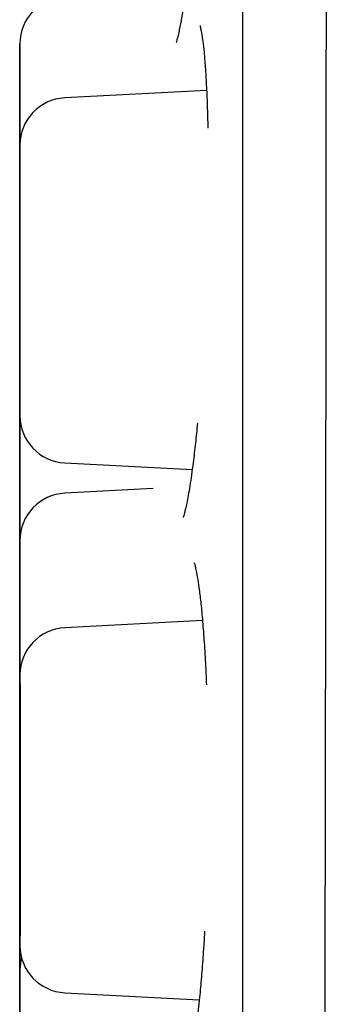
# Model space of a CAD drawing. Header units: millimetres. Extents: x 8 to 1191, y 12 to 1197.
# Tile 39 of 61: x 371.9 to 373.85, y 1131.85 to 1138.1. Entities that reach past the tile are written whole.
import ezdxf

# ---------------------------------------------------------------- set-up
doc = ezdxf.new("R2010")
doc.units = ezdxf.units.MM

msp = doc.modelspace()

# ---------------------------------------------------------------- linework, layer by layer
at = {"color": 7, "linetype": 'Continuous', "lineweight": 30}
for p, q in [((371.896, 1137.8336), (371.8959, 1137.8257)), ((373.083, 1137.6484), (372.1817, 1137.6011)), ((371.897, 1137.1781), (371.8965, 1137.1596)), ((371.896, 1137.1098), (371.8956, 1137.0936)), ((371.897, 1136.2267), (371.8974, 1136.2105)), ((371.8959, 1136.1077), (371.8965, 1136.0893)), ((371.8956, 1135.3757), (371.8967, 1135.3489)), ((372.1817, 1135.284), (372.9917, 1135.2415)), ((372.7444, 1135.1209), (372.1814, 1135.0914)), ((371.8962, 1134.6594), (371.8958, 1134.6435)), ((373.0569, 1134.2835), (372.1817, 1134.2376)), ((371.8967, 1133.892), (371.8972, 1133.8761)), ((371.8962, 1133.8288), (371.8972, 1133.8046)), ((371.8959, 1133.7303), (371.8955, 1133.7153)), ((371.8955, 1133.3347), (371.8955, 1133.3785)), ((371.8971, 1133.0738), (371.8975, 1133.0588)), ((371.8958, 1132.9255), (371.8975, 1132.8939)), ((371.8955, 1131.9973), (371.8957, 1131.9855)), ((372.1817, 1131.9205), (373.0363, 1131.8757))]:
    msp.add_line(p, q, dxfattribs=at)
at = {"color": 7, "linetype": 'Continuous', "lineweight": 30, "flags": 128}
for points in [[(371.8969, 1137.0797), (371.8969, 1137.1418), (371.8969, 1137.2032), (371.8969, 1137.2635), (371.8969, 1137.3219), (371.8969, 1137.3779), (371.8969, 1137.4309), (371.8969, 1137.4804), (371.8969, 1137.5258), (371.8969, 1137.5667), (371.897, 1137.6027), (371.897, 1137.6333), (371.897, 1137.6584), (371.897, 1137.6775), (371.897, 1137.6906), (371.897, 1137.6975), (371.897, 1137.6981), (371.897, 1137.6924), (371.897, 1137.6805), (371.897, 1137.6625), (371.897, 1137.6385), (371.897, 1137.6089), (371.897, 1137.5739), (371.897, 1137.5339), (371.897, 1137.4894), (371.897, 1137.4406), (371.897, 1137.3883), (371.897, 1137.3328), (371.897, 1137.2748), (371.897, 1137.2148), (371.897, 1137.1535), (371.897, 1137.0916), (371.897, 1137.0295), (371.897, 1136.9681), (371.897, 1136.9078), (371.897, 1136.8494), (371.897, 1136.7934), (371.897, 1136.7404), (371.897, 1136.6909), (371.897, 1136.6455), (371.897, 1136.6046), (371.897, 1136.5686), (371.897, 1136.538), (371.897, 1136.5129), (371.897, 1136.4938), (371.897, 1136.4807), (371.897, 1136.4738), (371.897, 1136.4732), (371.897, 1136.4789), (371.897, 1136.4908), (371.897, 1136.5088), (371.897, 1136.5328), (371.897, 1136.5624), (371.8969, 1136.5974), (371.8969, 1136.6373), (371.8969, 1136.6819), (371.8969, 1136.7307), (371.8969, 1136.783), (371.8969, 1136.8385), (371.8969, 1136.8965), (371.8969, 1136.9565), (371.8969, 1137.0178), (371.8969, 1137.0797)], [(371.8959, 1136.9608), (371.8959, 1137.0229), (371.8959, 1137.0843), (371.8959, 1137.1446), (371.8959, 1137.203), (371.8959, 1137.259), (371.8959, 1137.312), (371.8959, 1137.3615), (371.8959, 1137.4069), (371.8959, 1137.4478), (371.8959, 1137.4837), (371.8959, 1137.5144), (371.8959, 1137.5394), (371.8959, 1137.5586), (371.8959, 1137.5717), (371.8959, 1137.5785), (371.8959, 1137.5791), (371.896, 1137.5735), (371.896, 1137.5615), (371.896, 1137.5435), (371.896, 1137.5196), (371.896, 1137.49), (371.896, 1137.455), (371.896, 1137.415), (371.896, 1137.3704), (371.896, 1137.3217), (371.896, 1137.2693), (371.896, 1137.2138), (371.896, 1137.1558), (371.896, 1137.0959), (371.896, 1137.0346), (371.896, 1136.9726), (371.896, 1136.9106), (371.896, 1136.8491), (371.896, 1136.7889), (371.896, 1136.7304), (371.896, 1136.6744), (371.896, 1136.6214), (371.896, 1136.572), (371.896, 1136.5265), (371.896, 1136.4857), (371.896, 1136.4497), (371.896, 1136.419), (371.896, 1136.394), (371.896, 1136.3748), (371.896, 1136.3618), (371.8959, 1136.3549), (371.8959, 1136.3543), (371.8959, 1136.36), (371.8959, 1136.3719), (371.8959, 1136.3899), (371.8959, 1136.4138), (371.8959, 1136.4434), (371.8959, 1136.4784), (371.8959, 1136.5184), (371.8959, 1136.563), (371.8959, 1136.6117), (371.8959, 1136.6641), (371.8959, 1136.7196), (371.8959, 1136.7776), (371.8959, 1136.8376), (371.8959, 1136.8988), (371.8959, 1136.9608)], [(371.8965, 1137.1592), (371.8965, 1137.1596), (371.8965, 1137.1551), (371.8964, 1137.143), (371.8964, 1137.1234), (371.8964, 1137.0962), (371.8964, 1137.0591), (371.8964, 1137.0143), (371.8964, 1136.962), (371.8964, 1136.9022), (371.8964, 1136.8364), (371.8964, 1136.7656), (371.8964, 1136.7157), (371.8964, 1136.6635), (371.8964, 1136.6091), (371.8964, 1136.5062), (371.8964, 1136.4006), (371.8964, 1136.2924), (371.8964, 1136.2114), (371.8964, 1136.1318), (371.8964, 1136.0536), (371.8964, 1135.9768), (371.8964, 1135.8971), (371.8964, 1135.8223), (371.8964, 1135.7524), (371.8964, 1135.6874), (371.8964, 1135.629), (371.8964, 1135.5782), (371.8964, 1135.5484), (371.8964, 1135.522), (371.8964, 1135.499), (371.8964, 1135.4665), (371.8965, 1135.4474), (371.8965, 1135.4417), (371.8965, 1135.4462), (371.8965, 1135.4583), (371.8965, 1135.4779), (371.8965, 1135.5051), (371.8965, 1135.5051)], [(371.8973, 1136.4367), (371.8973, 1136.4987), (371.8973, 1136.5602), (371.8973, 1136.6204), (371.8973, 1136.6788), (371.8973, 1136.7349), (371.8973, 1136.7879), (371.8973, 1136.8373), (371.8973, 1136.8827), (371.8973, 1136.9236), (371.8973, 1136.9596), (371.8973, 1136.9902), (371.8974, 1137.0153), (371.8974, 1137.0344), (371.8974, 1137.0475), (371.8974, 1137.0544), (371.8974, 1137.055), (371.8974, 1137.0493), (371.8974, 1137.0374), (371.8974, 1137.0194), (371.8974, 1136.9954), (371.8974, 1136.9658), (371.8974, 1136.9309), (371.8974, 1136.8909), (371.8974, 1136.8463), (371.8974, 1136.7975), (371.8974, 1136.7452), (371.8974, 1136.6897), (371.8974, 1136.6317), (371.8974, 1136.5717), (371.8974, 1136.5104), (371.8974, 1136.4485), (371.8974, 1136.3864), (371.8974, 1136.325), (371.8974, 1136.2647), (371.8974, 1136.2063), (371.8974, 1136.1503), (371.8974, 1136.0973), (371.8974, 1136.0478), (371.8974, 1136.0024), (371.8974, 1135.9615), (371.8974, 1135.9255), (371.8974, 1135.8949), (371.8974, 1135.8699), (371.8974, 1135.8507), (371.8974, 1135.8376), (371.8974, 1135.8307), (371.8974, 1135.8301), (371.8974, 1135.8358), (371.8974, 1135.8477), (371.8974, 1135.8658), (371.8973, 1135.8897), (371.8973, 1135.9193), (371.8973, 1135.9543), (371.8973, 1135.9943), (371.8973, 1136.0389), (371.8973, 1136.0876), (371.8973, 1136.14), (371.8973, 1136.1954), (371.8973, 1136.2534), (371.8973, 1136.3134), (371.8973, 1136.3747), (371.8973, 1136.4367)], [(371.8964, 1136.2947), (371.8964, 1136.3568), (371.8964, 1136.4182), (371.8964, 1136.4785), (371.8964, 1136.5369), (371.8964, 1136.5929), (371.8964, 1136.6459), (371.8964, 1136.6954), (371.8964, 1136.7408), (371.8964, 1136.7817), (371.8964, 1136.8177), (371.8964, 1136.8483), (371.8964, 1136.8734), (371.8964, 1136.8925), (371.8965, 1136.9056), (371.8965, 1136.9125), (371.8965, 1136.9131), (371.8965, 1136.9074), (371.8965, 1136.8955), (371.8965, 1136.8775), (371.8965, 1136.8535), (371.8965, 1136.8239), (371.8965, 1136.7889), (371.8965, 1136.7489), (371.8965, 1136.7044), (371.8965, 1136.6556), (371.8965, 1136.6033), (371.8965, 1136.5478), (371.8965, 1136.4898), (371.8965, 1136.4298), (371.8965, 1136.3685), (371.8965, 1136.3065), (371.8965, 1136.2445), (371.8965, 1136.183), (371.8965, 1136.1228), (371.8965, 1136.0644), (371.8965, 1136.0084), (371.8965, 1135.9554), (371.8965, 1135.9059), (371.8965, 1135.8605), (371.8965, 1135.8196), (371.8965, 1135.7836), (371.8965, 1135.753), (371.8965, 1135.7279), (371.8965, 1135.7088), (371.8965, 1135.6957), (371.8965, 1135.6888), (371.8965, 1135.6882), (371.8965, 1135.6939), (371.8964, 1135.7058), (371.8964, 1135.7238), (371.8964, 1135.7478), (371.8964, 1135.7774), (371.8964, 1135.8124), (371.8964, 1135.8523), (371.8964, 1135.8969), (371.8964, 1135.9457), (371.8964, 1135.998), (371.8964, 1136.0535), (371.8964, 1136.1115), (371.8964, 1136.1715), (371.8964, 1136.2328), (371.8964, 1136.2947)], [(371.8955, 1136.2287), (371.8955, 1136.2908), (371.8955, 1136.3522), (371.8955, 1136.4125), (371.8955, 1136.4709), (371.8955, 1136.5269), (371.8955, 1136.5799), (371.8955, 1136.6294), (371.8955, 1136.6748), (371.8955, 1136.7157), (371.8955, 1136.7517), (371.8955, 1136.7823), (371.8955, 1136.8073), (371.8955, 1136.8265), (371.8955, 1136.8396), (371.8956, 1136.8465), (371.8956, 1136.8471), (371.8956, 1136.8414), (371.8956, 1136.8295), (371.8956, 1136.8114), (371.8956, 1136.7875), (371.8956, 1136.7579), (371.8956, 1136.7229), (371.8956, 1136.6829), (371.8956, 1136.6383), (371.8956, 1136.5896), (371.8956, 1136.5372), (371.8956, 1136.4818), (371.8956, 1136.4238), (371.8956, 1136.3638), (371.8956, 1136.3025), (371.8956, 1136.2405), (371.8956, 1136.1785), (371.8956, 1136.117), (371.8956, 1136.0568), (371.8956, 1135.9984), (371.8956, 1135.9423), (371.8956, 1135.8893), (371.8956, 1135.8399), (371.8956, 1135.7945), (371.8956, 1135.7536), (371.8956, 1135.7176), (371.8956, 1135.687), (371.8956, 1135.6619), (371.8956, 1135.6428), (371.8956, 1135.6297), (371.8956, 1135.6228), (371.8956, 1135.6222), (371.8955, 1135.6279), (371.8955, 1135.6398), (371.8955, 1135.6578), (371.8955, 1135.6818), (371.8955, 1135.7114), (371.8955, 1135.7463), (371.8955, 1135.7863), (371.8955, 1135.8309), (371.8955, 1135.8797), (371.8955, 1135.932), (371.8955, 1135.9875), (371.8955, 1136.0455), (371.8955, 1136.1055), (371.8955, 1136.1668), (371.8955, 1136.2287)], [(371.8967, 1134.7451), (371.8967, 1134.8071), (371.8967, 1134.8686), (371.8967, 1134.9288), (371.8967, 1134.9873), (371.8967, 1135.0433), (371.8967, 1135.0963), (371.8967, 1135.1457), (371.8967, 1135.1912), (371.8967, 1135.2321), (371.8967, 1135.268), (371.8967, 1135.2987), (371.8967, 1135.3237), (371.8967, 1135.3429), (371.8967, 1135.3559), (371.8967, 1135.3628), (371.8967, 1135.3634), (371.8967, 1135.3577), (371.8967, 1135.3458), (371.8968, 1135.3278), (371.8968, 1135.3039), (371.8968, 1135.2743), (371.8968, 1135.2393), (371.8968, 1135.1993), (371.8968, 1135.1547), (371.8968, 1135.106), (371.8968, 1135.0536), (371.8968, 1134.9981), (371.8968, 1134.9401), (371.8968, 1134.8802), (371.8968, 1134.8189), (371.8968, 1134.7569), (371.8968, 1134.6949), (371.8968, 1134.6334), (371.8968, 1134.5731), (371.8968, 1134.5147), (371.8968, 1134.4587), (371.8968, 1134.4057), (371.8968, 1134.3562), (371.8968, 1134.3108), (371.8968, 1134.2699), (371.8968, 1134.234), (371.8968, 1134.2033), (371.8968, 1134.1783), (371.8967, 1134.1591), (371.8967, 1134.146), (371.8967, 1134.1392), (371.8967, 1134.1386), (371.8967, 1134.1443), (371.8967, 1134.1562), (371.8967, 1134.1742), (371.8967, 1134.1981), (371.8967, 1134.2277), (371.8967, 1134.2627), (371.8967, 1134.3027), (371.8967, 1134.3473), (371.8967, 1134.396), (371.8967, 1134.4484), (371.8967, 1134.5039), (371.8967, 1134.5619), (371.8967, 1134.6218), (371.8967, 1134.6831), (371.8967, 1134.7451)], [(371.8961, 1134.6819), (371.8961, 1134.7439), (371.8961, 1134.8054), (371.8961, 1134.8656), (371.8961, 1134.924), (371.8961, 1134.9801), (371.8961, 1135.0331), (371.8961, 1135.0825), (371.8961, 1135.1279), (371.8962, 1135.1688), (371.8962, 1135.2048), (371.8962, 1135.2354), (371.8962, 1135.2605), (371.8962, 1135.2796), (371.8962, 1135.2927), (371.8962, 1135.2996), (371.8962, 1135.3002), (371.8962, 1135.2945), (371.8962, 1135.2826), (371.8962, 1135.2646), (371.8962, 1135.2406), (371.8962, 1135.211), (371.8962, 1135.1761), (371.8962, 1135.1361), (371.8962, 1135.0915), (371.8962, 1135.0427), (371.8962, 1134.9904), (371.8962, 1134.9349), (371.8962, 1134.8769), (371.8962, 1134.8169), (371.8962, 1134.7556), (371.8962, 1134.6937), (371.8962, 1134.6316), (371.8962, 1134.5702), (371.8962, 1134.5099), (371.8962, 1134.4515), (371.8962, 1134.3955), (371.8962, 1134.3425), (371.8962, 1134.293), (371.8962, 1134.2476), (371.8962, 1134.2067), (371.8962, 1134.1707), (371.8962, 1134.1401), (371.8962, 1134.1151), (371.8962, 1134.0959), (371.8962, 1134.0828), (371.8962, 1134.0759), (371.8962, 1134.0753), (371.8962, 1134.081), (371.8962, 1134.0929), (371.8962, 1134.111), (371.8962, 1134.1349), (371.8962, 1134.1645), (371.8962, 1134.1995), (371.8961, 1134.2395), (371.8961, 1134.284), (371.8961, 1134.3328), (371.8961, 1134.3852), (371.8961, 1134.4406), (371.8961, 1134.4986), (371.8961, 1134.5586), (371.8961, 1134.6199), (371.8961, 1134.6819)], [(371.8971, 1133.9269), (371.8971, 1133.989), (371.8971, 1134.0504), (371.8971, 1134.1107), (371.8971, 1134.1691), (371.8971, 1134.2251), (371.8971, 1134.2781), (371.8971, 1134.3276), (371.8971, 1134.373), (371.8971, 1134.4139), (371.8971, 1134.4499), (371.8971, 1134.4805), (371.8971, 1134.5055), (371.8971, 1134.5247), (371.8971, 1134.5378), (371.8971, 1134.5447), (371.8971, 1134.5453), (371.8971, 1134.5396), (371.8971, 1134.5277), (371.8971, 1134.5096), (371.8971, 1134.4857), (371.8971, 1134.4561), (371.8971, 1134.4211), (371.8971, 1134.3811), (371.8971, 1134.3365), (371.8971, 1134.2878), (371.8972, 1134.2354), (371.8972, 1134.18), (371.8972, 1134.1219), (371.8972, 1134.062), (371.8972, 1134.0007), (371.8972, 1133.9387), (371.8972, 1133.8767), (371.8972, 1133.8152), (371.8972, 1133.755), (371.8972, 1133.6965), (371.8972, 1133.6405), (371.8971, 1133.5875), (371.8971, 1133.5381), (371.8971, 1133.4927), (371.8971, 1133.4518), (371.8971, 1133.4158), (371.8971, 1133.3852), (371.8971, 1133.3601), (371.8971, 1133.341), (371.8971, 1133.3279), (371.8971, 1133.321), (371.8971, 1133.3204), (371.8971, 1133.3261), (371.8971, 1133.338), (371.8971, 1133.356), (371.8971, 1133.38), (371.8971, 1133.4096), (371.8971, 1133.4445), (371.8971, 1133.4845), (371.8971, 1133.5291), (371.8971, 1133.5778), (371.8971, 1133.6302), (371.8971, 1133.6857), (371.8971, 1133.7437), (371.8971, 1133.8037), (371.8971, 1133.865), (371.8971, 1133.9269)], [(371.8958, 1133.7786), (371.8958, 1133.8407), (371.8958, 1133.9021), (371.8958, 1133.9624), (371.8958, 1134.0208), (371.8958, 1134.0768), (371.8958, 1134.1298), (371.8958, 1134.1793), (371.8958, 1134.2247), (371.8958, 1134.2656), (371.8958, 1134.3015), (371.8958, 1134.3322), (371.8958, 1134.3572), (371.8958, 1134.3764), (371.8958, 1134.3895), (371.8958, 1134.3963), (371.8958, 1134.3969), (371.8958, 1134.3913), (371.8958, 1134.3793), (371.8958, 1134.3613), (371.8958, 1134.3374), (371.8958, 1134.3078), (371.8958, 1134.2728), (371.8958, 1134.2328), (371.8959, 1134.1882), (371.8959, 1134.1395), (371.8959, 1134.0871), (371.8959, 1134.0317), (371.8959, 1133.9736), (371.8959, 1133.9137), (371.8959, 1133.8524), (371.8959, 1133.7904), (371.8959, 1133.7284), (371.8959, 1133.6669), (371.8959, 1133.6067), (371.8959, 1133.5482), (371.8959, 1133.4922), (371.8959, 1133.4392), (371.8959, 1133.3898), (371.8958, 1133.3444), (371.8958, 1133.3035), (371.8958, 1133.2675), (371.8958, 1133.2368), (371.8958, 1133.2118), (371.8958, 1133.1927), (371.8958, 1133.1796), (371.8958, 1133.1727), (371.8958, 1133.1721), (371.8958, 1133.1778), (371.8958, 1133.1897), (371.8958, 1133.2077), (371.8958, 1133.2316), (371.8958, 1133.2613), (371.8958, 1133.2962), (371.8958, 1133.3362), (371.8958, 1133.3808), (371.8958, 1133.4295), (371.8958, 1133.4819), (371.8958, 1133.5374), (371.8958, 1133.5954), (371.8958, 1133.6554), (371.8958, 1133.7166), (371.8958, 1133.7786)], [(371.8974, 1133.0731), (371.8974, 1133.1352), (371.8974, 1133.1966), (371.8974, 1133.2569), (371.8974, 1133.3153), (371.8974, 1133.3713), (371.8974, 1133.4243), (371.8974, 1133.4738), (371.8974, 1133.5192), (371.8974, 1133.5601), (371.8974, 1133.5961), (371.8974, 1133.6267), (371.8974, 1133.6518), (371.8974, 1133.6709), (371.8974, 1133.684), (371.8974, 1133.6909), (371.8974, 1133.6915), (371.8974, 1133.6858), (371.8974, 1133.6739), (371.8974, 1133.6559), (371.8975, 1133.6319), (371.8975, 1133.6023), (371.8975, 1133.5673), (371.8975, 1133.5273), (371.8975, 1133.4828), (371.8975, 1133.434), (371.8975, 1133.3816), (371.8975, 1133.3262), (371.8975, 1133.2682), (371.8975, 1133.2082), (371.8975, 1133.1469), (371.8975, 1133.0849), (371.8975, 1133.0229), (371.8975, 1132.9614), (371.8975, 1132.9012), (371.8975, 1132.8428), (371.8975, 1132.7868), (371.8975, 1132.7337), (371.8975, 1132.6843), (371.8975, 1132.6389), (371.8975, 1132.598), (371.8975, 1132.562), (371.8975, 1132.5314), (371.8974, 1132.5063), (371.8974, 1132.4872), (371.8974, 1132.4741), (371.8974, 1132.4672), (371.8974, 1132.4666), (371.8974, 1132.4723), (371.8974, 1132.4842), (371.8974, 1132.5022), (371.8974, 1132.5262), (371.8974, 1132.5558), (371.8974, 1132.5908), (371.8974, 1132.6307), (371.8974, 1132.6753), (371.8974, 1132.7241), (371.8974, 1132.7764), (371.8974, 1132.8319), (371.8974, 1132.8899), (371.8974, 1132.9499), (371.8974, 1133.0112), (371.8974, 1133.0731)], [(371.8954, 1132.8504), (371.8954, 1132.9124), (371.8954, 1132.9739), (371.8954, 1133.0342), (371.8954, 1133.0926), (371.8954, 1133.1486), (371.8954, 1133.2016), (371.8954, 1133.2511), (371.8955, 1133.2965), (371.8955, 1133.3374), (371.8955, 1133.3733), (371.8955, 1133.404), (371.8955, 1133.429), (371.8955, 1133.4482), (371.8955, 1133.4613), (371.8955, 1133.4681), (371.8955, 1133.4687), (371.8955, 1133.463), (371.8955, 1133.4511), (371.8955, 1133.4331), (371.8955, 1133.4092), (371.8955, 1133.3796), (371.8955, 1133.3446), (371.8955, 1133.3046), (371.8955, 1133.26), (371.8955, 1133.2113), (371.8955, 1133.1589), (371.8955, 1133.1034), (371.8955, 1133.0454), (371.8955, 1132.9855), (371.8955, 1132.9242), (371.8955, 1132.8622), (371.8955, 1132.8002), (371.8955, 1132.7387), (371.8955, 1132.6784), (371.8955, 1132.62), (371.8955, 1132.564), (371.8955, 1132.511), (371.8955, 1132.4615), (371.8955, 1132.4161), (371.8955, 1132.3752), (371.8955, 1132.3393), (371.8955, 1132.3086), (371.8955, 1132.2836), (371.8955, 1132.2644), (371.8955, 1132.2513), (371.8955, 1132.2445), (371.8955, 1132.2439), (371.8955, 1132.2496), (371.8955, 1132.2615), (371.8955, 1132.2795), (371.8955, 1132.3034), (371.8955, 1132.333), (371.8955, 1132.368), (371.8955, 1132.408), (371.8954, 1132.4526), (371.8954, 1132.5013), (371.8954, 1132.5537), (371.8954, 1132.6092), (371.8954, 1132.6672), (371.8954, 1132.7271), (371.8954, 1132.7884), (371.8954, 1132.8504)], [(371.9074, 1132.1435), (371.9003, 1132.1101), (371.8968, 1132.0647)]]:
    msp.add_lwpolyline(points, dxfattribs=at)
at = {"color": 7, "linetype": 'Continuous', "lineweight": 30}
for centre, start, end in [((372.197, 1137.9446), 92.99991, 179.99519), ((372.1974, 1137.3015), 92.99991, 179.99519), ((372.1974, 1135.5836), 179.99519, 266.99991), ((372.1971, 1134.7918), 92.99991, 179.99519), ((372.1974, 1133.938), 92.99991, 179.99519), ((372.1974, 1132.2201), 179.99519, 266.99991)]:
    msp.add_arc(centre, 0.3, start, end, dxfattribs=at)
for points, knots in [([(373.8502, 1149.8885), (373.8501, 1149.8764), (373.8501, 1149.8428), (373.8496, 1149.5271), (373.8488, 1148.9834), (373.8478, 1148.2336), (373.8471, 1147.3153), (373.8463, 1146.2503), (373.8456, 1145.062), (373.8449, 1143.6343), (373.8443, 1141.9524), (373.8434, 1140.0199), (373.8421, 1138.3537), (373.841, 1137.0166), (373.8401, 1136.0257), (373.8391, 1135.0415), (373.8378, 1134.0678), (373.8364, 1133.1078), (373.8337, 1131.6848), (373.8308, 1129.7929), (373.8279, 1127.4686), (373.823, 1125.2249), (373.8151, 1123.1023), (373.8034, 1121.1346), (373.7868, 1119.3539), (373.765, 1117.7923), (373.7408, 1116.4722), (373.7171, 1115.4123), (373.7014, 1114.642), (373.7006, 1114.1408), (373.7266, 1114.0609), (373.7396, 1114.021)], [0, 0, 0, 0, 0.0207906, 0.0578858, 0.0941646, 0.1296281, 0.1642674, 0.1980912, 0.2311057, 0.2633118, 0.304974, 0.3451988, 0.3839914, 0.4028537, 0.4213554, 0.4394973, 0.45728, 0.4747041, 0.4917708, 0.534524, 0.5772232, 0.6198681, 0.6624443, 0.7049348, 0.7473402, 0.7896533, 0.8318699, 0.8740092, 0.9160856, 0.958087, 1, 1, 1, 1]), ([(373.3094, 1148.7656), (373.3094, 1148.7657), (373.3094, 1148.7659), (373.3094, 1148.7638), (373.3094, 1148.7585), (373.3094, 1148.747), (373.3095, 1148.7294), (373.3095, 1148.7057), (373.3095, 1148.6764), (373.3095, 1148.6415), (373.3096, 1148.6009), (373.3096, 1148.5548), (373.3096, 1148.5031), (373.3096, 1148.4459), (373.3097, 1148.3831), (373.3097, 1148.3149), (373.3097, 1148.2412), (373.3097, 1148.162), (373.3098, 1148.0774), (373.3098, 1147.9875), (373.3098, 1147.8921), (373.3098, 1147.7915), (373.3099, 1147.6855), (373.3099, 1147.5743), (373.3099, 1147.4579), (373.3099, 1147.3362), (373.31, 1147.2095), (373.31, 1147.0776), (373.31, 1146.9407), (373.31, 1146.7988), (373.3101, 1146.6519), (373.3101, 1146.5001), (373.3101, 1146.3435), (373.3101, 1146.182), (373.3101, 1146.0158), (373.3102, 1145.8449), (373.3102, 1145.6693), (373.3102, 1145.4892), (373.3102, 1145.3046), (373.3102, 1145.1155), (373.3103, 1144.922), (373.3103, 1144.7242), (373.3103, 1144.5221), (373.3103, 1144.3159), (373.3103, 1144.1055), (373.3104, 1143.891), (373.3104, 1143.6726), (373.3104, 1143.4503), (373.3104, 1143.2242), (373.3104, 1142.9943), (373.3104, 1142.7607), (373.3105, 1142.5235), (373.3105, 1142.2828), (373.3105, 1142.0387), (373.3105, 1141.7912), (373.3105, 1141.5405), (373.3105, 1141.2865), (373.3105, 1141.0295), (373.3106, 1140.7695), (373.3106, 1140.5065), (373.3106, 1140.2407), (373.3106, 1139.9721), (373.3106, 1139.7009), (373.3106, 1139.4271), (373.3106, 1139.1509), (373.3106, 1138.8723), (373.3106, 1138.5913), (373.3107, 1138.3082), (373.3107, 1138.023), (373.3107, 1137.7359), (373.3107, 1137.4468), (373.3107, 1137.1559), (373.3107, 1136.8633), (373.3107, 1136.569), (373.3107, 1136.2733), (373.3107, 1135.9762), (373.3107, 1135.6778), (373.3107, 1135.3781), (373.3107, 1135.0774), (373.3107, 1134.7756), (373.3107, 1134.473), (373.3107, 1134.1695), (373.3107, 1133.8653), (373.3107, 1133.5606), (373.3107, 1133.2554), (373.3107, 1132.9497), (373.3107, 1132.6438), (373.3107, 1132.3377), (373.3107, 1132.0315), (373.3107, 1131.7254), (373.3107, 1131.4193), (373.3107, 1131.1135), (373.3107, 1130.8081), (373.3107, 1130.503), (373.3107, 1130.1985), (373.3107, 1129.8947), (373.3107, 1129.5916), (373.3107, 1129.2893), (373.3107, 1128.988), (373.3107, 1128.6878), (373.3107, 1128.3887), (373.3107, 1128.0908), (373.3107, 1127.7943), (373.3107, 1127.4992), (373.3107, 1127.2057), (373.3107, 1126.9139), (373.3107, 1126.6238), (373.3106, 1126.3356), (373.3106, 1126.0493), (373.3106, 1125.765), (373.3106, 1125.4829), (373.3106, 1125.203), (373.3106, 1124.9254), (373.3106, 1124.6503), (373.3106, 1124.3777), (373.3106, 1124.1076), (373.3105, 1123.8403), (373.3105, 1123.5758), (373.3105, 1123.3141), (373.3105, 1123.0554), (373.3105, 1122.7998), (373.3105, 1122.5473), (373.3105, 1122.298), (373.3104, 1122.052), (373.3104, 1121.8095), (373.3104, 1121.5703), (373.3104, 1121.3348), (373.3104, 1121.1029), (373.3104, 1120.8747), (373.3103, 1120.6502), (373.3103, 1120.4297), (373.3103, 1120.2131), (373.3103, 1120.0004), (373.3103, 1119.7919), (373.3102, 1119.5875), (373.3102, 1119.3874), (373.3102, 1119.1915), (373.3102, 1119), (373.3102, 1118.8129), (373.3101, 1118.6303), (373.3101, 1118.4523), (373.3101, 1118.2788), (373.3101, 1118.1101), (373.3101, 1117.946), (373.31, 1117.7867), (373.31, 1117.6322), (373.31, 1117.4827), (373.31, 1117.338), (373.3099, 1117.1984), (373.3099, 1117.0637), (373.3099, 1116.9342), (373.3099, 1116.8097), (373.3099, 1116.6905), (373.3098, 1116.5764), (373.3098, 1116.4675), (373.3098, 1116.364), (373.3098, 1116.2657), (373.3097, 1116.1728), (373.3097, 1116.0853), (373.3097, 1116.0031), (373.3097, 1115.9264), (373.3096, 1115.8552), (373.3096, 1115.7894), (373.3096, 1115.7292), (373.3096, 1115.6745), (373.3095, 1115.6253), (373.3095, 1115.5817), (373.3095, 1115.5436), (373.3095, 1115.5112), (373.3094, 1115.4844), (373.3094, 1115.4632), (373.3094, 1115.4476), (373.3094, 1115.4396), (373.3093, 1115.436), (373.3093, 1115.4362), (373.3093, 1115.4363)], [0, 0, 0, 0, 0.000454, 0.003163, 0.007582, 0.013067, 0.018852, 0.024703, 0.030574, 0.036451, 0.042332, 0.048214, 0.054097, 0.05998, 0.065864, 0.071748, 0.077632, 0.083516, 0.089401, 0.095285, 0.10117, 0.107054, 0.112939, 0.118824, 0.124708, 0.130593, 0.136478, 0.142362, 0.148247, 0.154132, 0.160016, 0.165901, 0.171786, 0.177671, 0.183555, 0.18944, 0.195325, 0.20121, 0.207094, 0.212979, 0.218864, 0.224748, 0.230633, 0.236518, 0.242403, 0.248287, 0.254172, 0.260057, 0.265942, 0.271826, 0.277711, 0.283596, 0.289481, 0.295365, 0.30125, 0.307135, 0.31302, 0.318905, 0.324789, 0.330674, 0.336559, 0.342444, 0.348328, 0.354213, 0.360098, 0.365983, 0.371867, 0.377752, 0.383637, 0.389522, 0.395406, 0.401291, 0.407176, 0.413061, 0.418945, 0.42483, 0.430715, 0.4366, 0.442485, 0.448369, 0.454254, 0.460139, 0.466024, 0.471908, 0.477793, 0.483678, 0.489563, 0.495447, 0.501332, 0.507217, 0.513102, 0.518986, 0.524871, 0.530756, 0.536641, 0.542525, 0.54841, 0.554295, 0.56018, 0.566065, 0.571949, 0.577834, 0.583719, 0.589604, 0.595488, 0.601373, 0.607258, 0.613143, 0.619027, 0.624912, 0.630797, 0.636682, 0.642566, 0.648451, 0.654336, 0.660221, 0.666105, 0.67199, 0.677875, 0.68376, 0.689644, 0.695529, 0.701414, 0.707299, 0.713184, 0.719068, 0.724953, 0.730838, 0.736723, 0.742607, 0.748492, 0.754377, 0.760262, 0.766146, 0.772031, 0.777916, 0.783801, 0.789685, 0.79557, 0.801455, 0.80734, 0.813224, 0.819109, 0.824994, 0.830878, 0.836763, 0.842648, 0.848533, 0.854417, 0.860302, 0.866187, 0.872071, 0.877956, 0.883841, 0.889725, 0.89561, 0.901495, 0.907379, 0.913264, 0.919148, 0.925033, 0.930917, 0.936801, 0.942686, 0.948569, 0.954453, 0.960336, 0.966219, 0.9721, 0.97798, 0.983855, 0.989719, 0.995549, 0.998695, 1, 1, 1, 1]), ([(373.0731, 1141.0803), (373.0729, 1141.0797), (373.0724, 1141.0784), (373.0739, 1141.0669), (373.0763, 1141.0466), (373.0795, 1141.0154), (373.0831, 1140.9719), (373.0866, 1140.9152), (373.0898, 1140.8465), (373.0925, 1140.7565), (373.0943, 1140.6424), (373.0944, 1140.5011), (373.0927, 1140.3497), (373.0893, 1140.1902), (373.0842, 1140.025), (373.0776, 1139.8557), (373.0696, 1139.6827), (373.0601, 1139.506), (373.049, 1139.3263), (373.0366, 1139.1458), (373.0227, 1138.9669), (373.0076, 1138.7928), (372.9915, 1138.6267), (372.9749, 1138.4736), (372.9583, 1138.3381), (372.9425, 1138.223), (372.9277, 1138.1285), (372.9155, 1138.0611), (372.9058, 1138.0147), (372.8977, 1137.9817), (372.8924, 1137.962), (372.8901, 1137.9543), (372.8909, 1137.9547), (372.8911, 1137.9548)], [0, 0, 0, 0, 0.01566, 0.034936, 0.05612, 0.079236, 0.104296, 0.131301, 0.159639, 0.187811, 0.229589, 0.270757, 0.311266, 0.351096, 0.39026, 0.428785, 0.467266, 0.506418, 0.546248, 0.586769, 0.628017, 0.670006, 0.712448, 0.755266, 0.796791, 0.836417, 0.874173, 0.910089, 0.933034, 0.955133, 0.976737, 0.992873, 1, 1, 1, 1]), ([(373.0419, 1138.0601), (373.0417, 1138.0601), (373.0412, 1138.0602), (373.0432, 1138.0523), (373.0473, 1138.0334), (373.0532, 1138.001), (373.0597, 1137.9555), (373.0671, 1137.8894), (373.0748, 1137.7969), (373.0817, 1137.6845), (373.0875, 1137.5557), (373.09, 1137.4576), (373.0913, 1137.4089)], [0, 0, 0, 0, 0.0311868, 0.0867236, 0.1616339, 0.2382954, 0.3178797, 0.4427823, 0.5744009, 0.7126923, 0.8575115, 1, 1, 1, 1]), ([(371.8971, 1137.0939), (371.8971, 1137.121), (371.8971, 1137.1749), (371.8971, 1137.2549), (371.8971, 1137.3334), (371.897, 1137.412), (371.897, 1137.4897), (371.897, 1137.5649), (371.897, 1137.6351), (371.897, 1137.6998), (371.897, 1137.7583), (371.897, 1137.8037), (371.897, 1137.8385), (371.897, 1137.8649), (371.897, 1137.8943), (371.897, 1137.922), (371.897, 1137.9412), (371.897, 1137.9463), (371.897, 1137.9414), (371.897, 1137.9293), (371.897, 1137.9095), (371.897, 1137.8817), (371.8969, 1137.8455), (371.8969, 1137.8006), (371.8969, 1137.748), (371.8969, 1137.6883), (371.8969, 1137.6225), (371.8969, 1137.5593), (371.8969, 1137.5009), (371.8969, 1137.4486), (371.8969, 1137.3794), (371.8969, 1137.292), (371.8969, 1137.1855), (371.8969, 1137.0865), (371.8969, 1136.9965), (371.8969, 1136.9165), (371.8969, 1136.838), (371.8969, 1136.7593), (371.8969, 1136.6816), (371.8969, 1136.6064), (371.8969, 1136.5362), (371.8969, 1136.4715), (371.8969, 1136.413), (371.8969, 1136.3676), (371.8969, 1136.3328), (371.8969, 1136.3064), (371.897, 1136.277), (371.897, 1136.2495), (371.897, 1136.2299), (371.897, 1136.228), (371.897, 1136.2271)], [0, 0, 0, 0, 0.020106, 0.040048, 0.060006, 0.08016, 0.101938, 0.12352, 0.145135, 0.167012, 0.188791, 0.210373, 0.224768, 0.239247, 0.253876, 0.280602, 0.307172, 0.334014, 0.354095, 0.374029, 0.393996, 0.414175, 0.435954, 0.457535, 0.47915, 0.501028, 0.522807, 0.544388, 0.558784, 0.573262, 0.587891, 0.614617, 0.641187, 0.668029, 0.688111, 0.708044, 0.728011, 0.748191, 0.769969, 0.791551, 0.813166, 0.835043, 0.856822, 0.878404, 0.892799, 0.907278, 0.921907, 0.948632, 0.975202, 1, 1, 1, 1]), ([(371.896, 1136.975), (371.896, 1137.0021), (371.896, 1137.056), (371.896, 1137.1359), (371.896, 1137.2145), (371.896, 1137.2931), (371.896, 1137.3708), (371.896, 1137.446), (371.896, 1137.5162), (371.896, 1137.5809), (371.896, 1137.6393), (371.896, 1137.6848), (371.896, 1137.7196), (371.896, 1137.746), (371.896, 1137.7754), (371.896, 1137.803), (371.896, 1137.8223), (371.8959, 1137.8274), (371.8959, 1137.8224), (371.8959, 1137.8103), (371.8959, 1137.7906), (371.8959, 1137.7627), (371.8959, 1137.7266), (371.8959, 1137.6816), (371.8959, 1137.629), (371.8959, 1137.5693), (371.8959, 1137.5036), (371.8959, 1137.4404), (371.8959, 1137.382), (371.8959, 1137.3297), (371.8959, 1137.2604), (371.8959, 1137.173), (371.8959, 1137.0666), (371.8959, 1136.9675), (371.8959, 1136.8775), (371.8959, 1136.7976), (371.8959, 1136.719), (371.8959, 1136.6404), (371.8959, 1136.5627), (371.8959, 1136.4875), (371.8959, 1136.4172), (371.8959, 1136.3526), (371.8959, 1136.2941), (371.8959, 1136.2486), (371.8959, 1136.2139), (371.8959, 1136.1874), (371.8959, 1136.158), (371.8959, 1136.1306), (371.8959, 1136.111), (371.8959, 1136.1091), (371.8959, 1136.1082)], [0, 0, 0, 0, 0.020106, 0.040048, 0.060006, 0.08016, 0.101938, 0.12352, 0.145135, 0.167012, 0.188791, 0.210373, 0.224768, 0.239247, 0.253876, 0.280602, 0.307172, 0.334014, 0.354095, 0.374029, 0.393996, 0.414175, 0.435954, 0.457535, 0.47915, 0.501028, 0.522807, 0.544388, 0.558784, 0.573262, 0.587891, 0.614617, 0.641187, 0.668029, 0.688111, 0.708044, 0.728011, 0.748191, 0.769969, 0.791551, 0.813166, 0.835043, 0.856822, 0.878404, 0.892799, 0.907278, 0.921907, 0.948632, 0.975202, 1, 1, 1, 1]), ([(371.8974, 1136.4508), (371.8974, 1136.4779), (371.8974, 1136.5318), (371.8974, 1136.6118), (371.8974, 1136.6903), (371.8974, 1136.769), (371.8974, 1136.8466), (371.8974, 1136.9218), (371.8974, 1136.992), (371.8974, 1137.0567), (371.8974, 1137.1152), (371.8974, 1137.1606), (371.8974, 1137.1954), (371.8974, 1137.2219), (371.8974, 1137.2512), (371.8974, 1137.2789), (371.8974, 1137.2981), (371.8974, 1137.3032), (371.8974, 1137.2983), (371.8974, 1137.2862), (371.8974, 1137.2665), (371.8973, 1137.2386), (371.8973, 1137.2024), (371.8973, 1137.1575), (371.8973, 1137.1049), (371.8973, 1137.0452), (371.8973, 1136.9795), (371.8973, 1136.9162), (371.8973, 1136.8578), (371.8973, 1136.8055), (371.8973, 1136.7363), (371.8973, 1136.6489), (371.8973, 1136.5424), (371.8973, 1136.4434), (371.8973, 1136.3534), (371.8973, 1136.2734), (371.8973, 1136.1949), (371.8973, 1136.1162), (371.8973, 1136.0385), (371.8973, 1135.9633), (371.8973, 1135.8931), (371.8973, 1135.8284), (371.8973, 1135.77), (371.8973, 1135.7245), (371.8973, 1135.6897), (371.8973, 1135.6633), (371.8973, 1135.6339), (371.8974, 1135.6062), (371.8974, 1135.587), (371.8974, 1135.5819), (371.8974, 1135.5868), (371.8974, 1135.5989), (371.8974, 1135.6187), (371.8974, 1135.6465), (371.8974, 1135.6827), (371.8974, 1135.7277), (371.8974, 1135.7803), (371.8974, 1135.8399), (371.8974, 1135.9057), (371.8974, 1135.9689), (371.8974, 1136.0273), (371.8974, 1136.0796), (371.8974, 1136.1489), (371.8974, 1136.2363), (371.8974, 1136.3428), (371.8974, 1136.4147), (371.8974, 1136.4508)], [0, 0, 0, 0, 0.015048, 0.029974, 0.044912, 0.059997, 0.076298, 0.092451, 0.108629, 0.125004, 0.141304, 0.157457, 0.168232, 0.179069, 0.190018, 0.210021, 0.229908, 0.249999, 0.265029, 0.279949, 0.294893, 0.309997, 0.326298, 0.342451, 0.358629, 0.375004, 0.391304, 0.407457, 0.418232, 0.429069, 0.440018, 0.460022, 0.479908, 0.499999, 0.515029, 0.529949, 0.544893, 0.559997, 0.576298, 0.592451, 0.608629, 0.625004, 0.641304, 0.657457, 0.668232, 0.679069, 0.690018, 0.710022, 0.729908, 0.749999, 0.765029, 0.779949, 0.794893, 0.809997, 0.826298, 0.842451, 0.858629, 0.875004, 0.891304, 0.907458, 0.918232, 0.929069, 0.940018, 0.960044, 0.979931, 1, 1, 1, 1]), ([(371.8956, 1137.0931), (371.8956, 1137.0933), (371.8956, 1137.095), (371.8955, 1137.0897), (371.8955, 1137.0784), (371.8955, 1137.0585), (371.8955, 1137.0307), (371.8955, 1136.9944), (371.8955, 1136.9499), (371.8955, 1136.914), (371.8955, 1136.896)], [0, 0, 0, 0, 0.013892, 0.150332, 0.285769, 0.42143, 0.558536, 0.706507, 0.85314, 1, 1, 1, 1]), ([(371.8965, 1135.5422), (371.8965, 1135.5566), (371.8965, 1135.5854), (371.8965, 1135.6384), (371.8965, 1135.698), (371.8965, 1135.7638), (371.8965, 1135.827), (371.8965, 1135.8854), (371.8965, 1135.9377), (371.8965, 1136.007), (371.8965, 1136.0944), (371.8965, 1136.2009), (371.8965, 1136.2728), (371.8965, 1136.3089)], [0, 0, 0, 0, 0.092994, 0.186131, 0.280399, 0.374241, 0.467235, 0.529264, 0.591652, 0.654686, 0.769975, 0.884463, 1, 1, 1, 1]), ([(371.8956, 1135.5156), (371.8956, 1135.5173), (371.8956, 1135.5339), (371.8956, 1135.5728), (371.8956, 1135.6319), (371.8956, 1135.6978), (371.8956, 1135.761), (371.8956, 1135.8194), (371.8956, 1135.8717), (371.8956, 1135.941), (371.8956, 1136.0284), (371.8956, 1136.1348), (371.8956, 1136.2068), (371.8956, 1136.2429)], [0, 0, 0, 0, 0.012236, 0.113666, 0.216327, 0.318525, 0.419799, 0.487351, 0.555293, 0.62394, 0.749494, 0.874176, 1, 1, 1, 1]), ([(371.8955, 1135.6813), (371.8955, 1135.6609), (371.8955, 1135.6186), (371.8955, 1135.5621), (371.8955, 1135.5165), (371.8955, 1135.4818), (371.8955, 1135.4553), (371.8955, 1135.426), (371.8955, 1135.3983), (371.8955, 1135.3791), (371.8956, 1135.3739), (371.8956, 1135.3789), (371.8956, 1135.3909), (371.8956, 1135.4113), (371.8956, 1135.4278), (371.8956, 1135.4397), (371.8956, 1135.44)], [0, 0, 0, 0, 0.075224, 0.156534, 0.237109, 0.290854, 0.34491, 0.399526, 0.499307, 0.598505, 0.69872, 0.773694, 0.848116, 0.922661, 0.998001, 1, 1, 1, 1]), ([(371.8968, 1134.7593), (371.8968, 1134.7863), (371.8968, 1134.8402), (371.8968, 1134.9202), (371.8968, 1134.9987), (371.8968, 1135.0774), (371.8968, 1135.155), (371.8968, 1135.2302), (371.8968, 1135.3005), (371.8968, 1135.3651), (371.8968, 1135.4236), (371.8968, 1135.4691), (371.8968, 1135.5038), (371.8968, 1135.5303), (371.8968, 1135.5596), (371.8968, 1135.5873), (371.8967, 1135.6065), (371.8967, 1135.6117), (371.8967, 1135.6067), (371.8967, 1135.5946), (371.8967, 1135.5749), (371.8967, 1135.547), (371.8967, 1135.5109), (371.8967, 1135.4659), (371.8967, 1135.4133), (371.8967, 1135.3536), (371.8967, 1135.2879), (371.8967, 1135.2247), (371.8967, 1135.1663), (371.8967, 1135.114), (371.8967, 1135.0447), (371.8967, 1134.9573), (371.8967, 1134.8509), (371.8967, 1134.7518), (371.8967, 1134.6618), (371.8967, 1134.5819), (371.8967, 1134.5033), (371.8967, 1134.4246), (371.8967, 1134.347), (371.8967, 1134.2718), (371.8967, 1134.2015), (371.8967, 1134.1368), (371.8967, 1134.0784), (371.8967, 1134.0329), (371.8967, 1133.9981), (371.8967, 1133.9717), (371.8967, 1133.9423), (371.8967, 1133.9149), (371.8967, 1133.8953), (371.8967, 1133.8934), (371.8967, 1133.8925)], [0, 0, 0, 0, 0.020106, 0.040048, 0.060006, 0.08016, 0.101938, 0.12352, 0.145135, 0.167012, 0.188791, 0.210373, 0.224768, 0.239247, 0.253876, 0.280602, 0.307172, 0.334014, 0.354095, 0.374029, 0.393996, 0.414175, 0.435954, 0.457535, 0.47915, 0.501028, 0.522807, 0.544388, 0.558784, 0.573262, 0.587891, 0.614617, 0.641187, 0.668029, 0.688111, 0.708044, 0.728011, 0.748191, 0.769969, 0.791551, 0.813166, 0.835043, 0.856822, 0.878404, 0.892799, 0.907278, 0.921907, 0.948632, 0.975202, 1, 1, 1, 1]), ([(371.8962, 1135.5052), (371.8962, 1135.5111), (371.8962, 1135.5284), (371.8962, 1135.5429), (371.8962, 1135.5485), (371.8962, 1135.5435), (371.8962, 1135.5314), (371.8962, 1135.5116), (371.8962, 1135.4838), (371.8962, 1135.4476), (371.8961, 1135.403), (371.8961, 1135.3671), (371.8961, 1135.3491)], [0, 0, 0, 0, 0.0647507, 0.189907, 0.3163452, 0.4109374, 0.5048337, 0.5988853, 0.6939389, 0.7965255, 0.8981843, 1, 1, 1, 1]), ([(371.8963, 1134.696), (371.8963, 1134.7231), (371.8963, 1134.777), (371.8963, 1134.857), (371.8963, 1134.9355), (371.8963, 1135.0142), (371.8962, 1135.0918), (371.8962, 1135.167), (371.8962, 1135.2372), (371.8962, 1135.3019), (371.8962, 1135.3604), (371.8962, 1135.4059), (371.8962, 1135.4406), (371.8962, 1135.4672), (371.8962, 1135.482), (371.8962, 1135.4894)], [0, 0, 0, 0, 0.079195, 0.157745, 0.236359, 0.315744, 0.401529, 0.486537, 0.571677, 0.657851, 0.743636, 0.828645, 0.885348, 0.942378, 1, 1, 1, 1]), ([(373.0247, 1135.5367), (373.0206, 1135.4943), (373.0118, 1135.4041), (372.9991, 1135.2962), (372.9872, 1135.2062), (372.9767, 1135.1366), (372.9666, 1135.0769), (372.9573, 1135.029), (372.9493, 1134.9927), (372.9426, 1134.9664), (372.9377, 1134.9495), (372.9337, 1134.9384), (372.9337, 1134.9379), (372.9337, 1134.9377)], [0, 0, 0, 0, 0.132744, 0.282754, 0.383653, 0.485286, 0.584808, 0.676525, 0.760289, 0.835864, 0.903219, 0.962474, 1, 1, 1, 1]), ([(371.8972, 1133.9411), (371.8972, 1133.9682), (371.8972, 1134.0221), (371.8972, 1134.1021), (371.8972, 1134.1806), (371.8972, 1134.2592), (371.8972, 1134.3369), (371.8972, 1134.4121), (371.8972, 1134.4823), (371.8972, 1134.547), (371.8972, 1134.6054), (371.8971, 1134.6509), (371.8971, 1134.6857), (371.8971, 1134.7121), (371.8971, 1134.7415), (371.8971, 1134.7692), (371.8971, 1134.7884), (371.8971, 1134.7935), (371.8971, 1134.7886), (371.8971, 1134.7764), (371.8971, 1134.7567), (371.8971, 1134.7288), (371.8971, 1134.6927), (371.8971, 1134.6477), (371.8971, 1134.5951), (371.8971, 1134.5355), (371.8971, 1134.4697), (371.897, 1134.4065), (371.897, 1134.3481), (371.897, 1134.2958), (371.897, 1134.2266), (371.897, 1134.1391), (371.897, 1134.0327), (371.897, 1133.9336), (371.897, 1133.8437), (371.897, 1133.7637), (371.897, 1133.6852), (371.897, 1133.6065), (371.897, 1133.5288), (371.897, 1133.4536), (371.8971, 1133.3834), (371.8971, 1133.3187), (371.8971, 1133.2602), (371.8971, 1133.2147), (371.8971, 1133.18), (371.8971, 1133.1535), (371.8971, 1133.1242), (371.8971, 1133.0967), (371.8971, 1133.0771), (371.8971, 1133.0752), (371.8971, 1133.0743)], [0, 0, 0, 0, 0.020106, 0.040048, 0.060006, 0.08016, 0.101938, 0.12352, 0.145135, 0.167012, 0.188791, 0.210373, 0.224768, 0.239247, 0.253876, 0.280602, 0.307172, 0.334014, 0.354095, 0.374029, 0.393996, 0.414175, 0.435954, 0.457535, 0.47915, 0.501028, 0.522807, 0.544388, 0.558784, 0.573262, 0.587891, 0.614617, 0.641187, 0.668029, 0.688111, 0.708044, 0.728011, 0.748191, 0.769969, 0.791551, 0.813166, 0.835043, 0.856822, 0.878404, 0.892799, 0.907278, 0.921907, 0.948632, 0.975202, 1, 1, 1, 1]), ([(371.8959, 1134.2788), (371.8959, 1134.2971), (371.8959, 1134.3392), (371.8959, 1134.3986), (371.8959, 1134.4572), (371.8959, 1134.5026), (371.8958, 1134.5374), (371.8958, 1134.5638), (371.8958, 1134.5932), (371.8958, 1134.6209), (371.8958, 1134.6401), (371.8958, 1134.6452), (371.8958, 1134.6402), (371.8958, 1134.6281), (371.8958, 1134.6084), (371.8958, 1134.5805), (371.8958, 1134.5444), (371.8958, 1134.4994), (371.8958, 1134.4468), (371.8958, 1134.3871), (371.8958, 1134.3214), (371.8958, 1134.2582), (371.8958, 1134.1998), (371.8957, 1134.1475), (371.8957, 1134.0782), (371.8957, 1133.9908), (371.8957, 1133.8844), (371.8957, 1133.7853), (371.8957, 1133.6954), (371.8957, 1133.6154), (371.8957, 1133.5368), (371.8957, 1133.4582), (371.8957, 1133.3805), (371.8958, 1133.3053), (371.8958, 1133.235), (371.8958, 1133.1704), (371.8958, 1133.1119), (371.8958, 1133.0664), (371.8958, 1133.0317), (371.8958, 1133.0052), (371.8958, 1132.9758), (371.8958, 1132.9484), (371.8958, 1132.9288), (371.8958, 1132.9269), (371.8958, 1132.926)], [0, 0, 0, 0, 0.019143, 0.044245, 0.069233, 0.093996, 0.110513, 0.127126, 0.14391, 0.174575, 0.205061, 0.235859, 0.2589, 0.281772, 0.304681, 0.327835, 0.352823, 0.377586, 0.402386, 0.427488, 0.452477, 0.477239, 0.493756, 0.510369, 0.527154, 0.557818, 0.588304, 0.619103, 0.642144, 0.665015, 0.687925, 0.711078, 0.736067, 0.760829, 0.78563, 0.810732, 0.83572, 0.860482, 0.877, 0.893612, 0.910397, 0.941062, 0.971548, 1, 1, 1, 1]), ([(373.0037, 1134.6504), (373.0036, 1134.6505), (373.0032, 1134.6509), (373.0053, 1134.6442), (373.01, 1134.6275), (373.017, 1134.5977), (373.0251, 1134.5548), (373.0349, 1134.4915), (373.0458, 1134.4018), (373.0566, 1134.2923), (373.0667, 1134.1624), (373.0755, 1134.0227), (373.0799, 1133.9213), (373.082, 1133.8744)], [0, 0, 0, 0, 0.01998, 0.065737, 0.130262, 0.198514, 0.269461, 0.38085, 0.498277, 0.621697, 0.750972, 0.884893, 1, 1, 1, 1]), ([(371.8959, 1133.7928), (371.8959, 1133.8199), (371.8959, 1133.8738), (371.8959, 1133.9537), (371.8959, 1134.0323), (371.8959, 1134.1107), (371.8959, 1134.1681), (371.8959, 1134.1982), (371.8959, 1134.2032)], [0, 0, 0, 0, 0.1891591, 0.3767791, 0.5645522, 0.7541666, 0.9590662, 1, 1, 1, 1]), ([(371.8961, 1134.0732), (371.8961, 1134.0537), (371.8961, 1134.0145), (371.8961, 1133.9697), (371.8961, 1133.9349), (371.8962, 1133.9085), (371.8962, 1133.8791), (371.8962, 1133.8516), (371.8962, 1133.832), (371.8962, 1133.8302), (371.8962, 1133.8293)], [0, 0, 0, 0, 0.129322, 0.260562, 0.348103, 0.436148, 0.525107, 0.687629, 0.849204, 1, 1, 1, 1]), ([(371.8975, 1133.0873), (371.8975, 1133.1144), (371.8975, 1133.1683), (371.8975, 1133.2483), (371.8975, 1133.3268), (371.8975, 1133.4054), (371.8975, 1133.4831), (371.8975, 1133.5583), (371.8975, 1133.6285), (371.8975, 1133.6932), (371.8975, 1133.7517), (371.8975, 1133.7971), (371.8975, 1133.8319), (371.8975, 1133.8583), (371.8975, 1133.8877), (371.8974, 1133.9154), (371.8974, 1133.9346), (371.8974, 1133.9397), (371.8974, 1133.9348), (371.8974, 1133.9227), (371.8974, 1133.9029), (371.8974, 1133.8751), (371.8974, 1133.8389), (371.8974, 1133.794), (371.8974, 1133.7413), (371.8974, 1133.6817), (371.8974, 1133.6159), (371.8974, 1133.5527), (371.8974, 1133.4943), (371.8974, 1133.442), (371.8974, 1133.3728), (371.8974, 1133.2854), (371.8974, 1133.1789), (371.8974, 1133.0799), (371.8974, 1132.9899), (371.8974, 1132.9099), (371.8974, 1132.8314), (371.8974, 1132.7527), (371.8974, 1132.675), (371.8974, 1132.5998), (371.8974, 1132.5296), (371.8974, 1132.4649), (371.8974, 1132.4064), (371.8974, 1132.361), (371.8974, 1132.3262), (371.8974, 1132.2997), (371.8974, 1132.2704), (371.8974, 1132.2427), (371.8974, 1132.2235), (371.8974, 1132.2184), (371.8974, 1132.2233), (371.8974, 1132.2354), (371.8974, 1132.2552), (371.8975, 1132.283), (371.8975, 1132.3192), (371.8975, 1132.3641), (371.8975, 1132.4167), (371.8975, 1132.4764), (371.8975, 1132.5421), (371.8975, 1132.6054), (371.8975, 1132.6638), (371.8975, 1132.7161), (371.8975, 1132.7854), (371.8975, 1132.8728), (371.8975, 1132.9793), (371.8975, 1133.0512), (371.8975, 1133.0873)], [0, 0, 0, 0, 0.015048, 0.029974, 0.044912, 0.059997, 0.076298, 0.092451, 0.108629, 0.125004, 0.141304, 0.157457, 0.168232, 0.179069, 0.190018, 0.210021, 0.229908, 0.249999, 0.265029, 0.279949, 0.294893, 0.309997, 0.326298, 0.342451, 0.358629, 0.375004, 0.391304, 0.407457, 0.418232, 0.429069, 0.440018, 0.460022, 0.479908, 0.499999, 0.515029, 0.529949, 0.544893, 0.559997, 0.576298, 0.592451, 0.608629, 0.625004, 0.641304, 0.657457, 0.668232, 0.679069, 0.690018, 0.710022, 0.729908, 0.749999, 0.765029, 0.779949, 0.794893, 0.809997, 0.826298, 0.842451, 0.858629, 0.875004, 0.891304, 0.907458, 0.918232, 0.929069, 0.940018, 0.960044, 0.979931, 1, 1, 1, 1]), ([(371.8955, 1133.4045), (371.8955, 1133.4266), (371.8955, 1133.4707), (371.8955, 1133.5288), (371.8955, 1133.5744), (371.8955, 1133.6091), (371.8955, 1133.6356), (371.8955, 1133.6649), (371.8955, 1133.6926), (371.8955, 1133.7118), (371.8955, 1133.717), (371.8955, 1133.712), (371.8955, 1133.6999), (371.8955, 1133.6802), (371.8955, 1133.6523), (371.8955, 1133.6162), (371.8954, 1133.5712), (371.8954, 1133.5186), (371.8954, 1133.4589), (371.8954, 1133.3932), (371.8954, 1133.33), (371.8954, 1133.2716), (371.8954, 1133.2193), (371.8954, 1133.15), (371.8954, 1133.0626), (371.8954, 1132.9562), (371.8954, 1132.8571), (371.8954, 1132.7671), (371.8954, 1132.6872), (371.8954, 1132.6086), (371.8954, 1132.5299), (371.8954, 1132.4523), (371.8954, 1132.3771), (371.8954, 1132.3068), (371.8954, 1132.2421), (371.8954, 1132.1837), (371.8954, 1132.1382), (371.8955, 1132.1034), (371.8955, 1132.077), (371.8955, 1132.0477), (371.8955, 1132.02), (371.8955, 1132.0008), (371.8955, 1131.9955), (371.8955, 1132.0008), (371.8955, 1132.0096), (371.8955, 1132.0194), (371.8955, 1132.0224)], [0, 0, 0, 0, 0.02416, 0.048212, 0.072046, 0.087944, 0.103933, 0.120088, 0.149603, 0.178946, 0.208589, 0.230766, 0.25278, 0.27483, 0.297116, 0.321167, 0.345001, 0.368871, 0.393032, 0.417083, 0.440917, 0.456815, 0.472804, 0.48896, 0.518474, 0.547817, 0.577461, 0.599638, 0.621651, 0.643702, 0.665987, 0.690038, 0.713872, 0.737743, 0.761903, 0.785955, 0.809788, 0.825686, 0.841676, 0.857831, 0.887346, 0.916689, 0.946332, 0.968509, 0.990523, 1, 1, 1, 1]), ([(371.8956, 1132.8646), (371.8956, 1132.8916), (371.8956, 1132.9455), (371.8956, 1133.0255), (371.8956, 1133.1041), (371.8956, 1133.1826), (371.8956, 1133.2485), (371.8956, 1133.2867), (371.8956, 1133.2999)], [0, 0, 0, 0, 0.177146, 0.35285, 0.528697, 0.706269, 0.898155, 1, 1, 1, 1]), ([(371.8955, 1132.0346), (371.8955, 1132.0428), (371.8955, 1132.0603), (371.8955, 1132.0965), (371.8955, 1132.1414), (371.8955, 1132.194), (371.8955, 1132.2537), (371.8955, 1132.3194), (371.8955, 1132.3826), (371.8956, 1132.441), (371.8956, 1132.4933), (371.8956, 1132.5626), (371.8956, 1132.6501), (371.8956, 1132.7565), (371.8956, 1132.8284), (371.8956, 1132.8646)], [0, 0, 0, 0, 0.071031, 0.150728, 0.229705, 0.308804, 0.388863, 0.468561, 0.547538, 0.600218, 0.653201, 0.706734, 0.804646, 0.901878, 1, 1, 1, 1]), ([(373.0702, 1132.3111), (373.0672, 1132.2609), (373.0612, 1132.159), (373.0503, 1132.0189), (373.0396, 1131.9037), (373.0294, 1131.8122), (373.0203, 1131.741), (373.0112, 1131.6796), (373.0026, 1131.6301), (372.995, 1131.5922), (372.9885, 1131.5644), (372.9834, 1131.5459), (372.9792, 1131.5334), (372.9787, 1131.5318), (372.9784, 1131.5311)], [0, 0, 0, 0, 0.1231129, 0.2500553, 0.3782388, 0.4644554, 0.5512973, 0.6363462, 0.7147602, 0.786416, 0.8511103, 0.908816, 0.9596328, 1, 1, 1, 1]), ([(371.8969, 1131.214), (371.8969, 1131.2411), (371.8969, 1131.295), (371.8969, 1131.3749), (371.8969, 1131.4535), (371.8969, 1131.5321), (371.8969, 1131.6098), (371.8969, 1131.685), (371.8969, 1131.7552), (371.8969, 1131.8199), (371.8968, 1131.8783), (371.8968, 1131.9238), (371.8968, 1131.9586), (371.8968, 1131.985), (371.8968, 1132.0144), (371.8968, 1132.0421), (371.8968, 1132.0613), (371.8968, 1132.0664), (371.8968, 1132.0614), (371.8968, 1132.0493), (371.8968, 1132.0296), (371.8968, 1132.0017), (371.8968, 1131.9656), (371.8968, 1131.9206), (371.8968, 1131.868), (371.8968, 1131.8083), (371.8967, 1131.7426), (371.8967, 1131.6794), (371.8967, 1131.621), (371.8967, 1131.5687), (371.8967, 1131.4994), (371.8967, 1131.412), (371.8967, 1131.3056), (371.8967, 1131.2065), (371.8967, 1131.1166), (371.8967, 1131.0366), (371.8967, 1130.958), (371.8967, 1130.8794), (371.8967, 1130.8017), (371.8967, 1130.7265), (371.8967, 1130.6562), (371.8967, 1130.5916), (371.8968, 1130.5331), (371.8968, 1130.4876), (371.8968, 1130.4529), (371.8968, 1130.4264), (371.8968, 1130.397), (371.8968, 1130.3696), (371.8968, 1130.35), (371.8968, 1130.3481), (371.8968, 1130.3472)], [0, 0, 0, 0, 0.020106, 0.040048, 0.060006, 0.08016, 0.101938, 0.12352, 0.145135, 0.167012, 0.188791, 0.210373, 0.224768, 0.239247, 0.253876, 0.280602, 0.307172, 0.334014, 0.354095, 0.374029, 0.393996, 0.414175, 0.435954, 0.457535, 0.47915, 0.501028, 0.522807, 0.544388, 0.558784, 0.573262, 0.587891, 0.614617, 0.641187, 0.668029, 0.688111, 0.708044, 0.728011, 0.748191, 0.769969, 0.791551, 0.813166, 0.835043, 0.856822, 0.878404, 0.892799, 0.907278, 0.921907, 0.948632, 0.975202, 1, 1, 1, 1]), ([(371.8962, 1131.1351), (371.8962, 1131.1622), (371.8962, 1131.2161), (371.8962, 1131.2961), (371.8962, 1131.3746), (371.8962, 1131.4533), (371.8962, 1131.5309), (371.8962, 1131.6061), (371.8962, 1131.6763), (371.8962, 1131.741), (371.8962, 1131.7995), (371.8962, 1131.845), (371.8961, 1131.8797), (371.8961, 1131.9062), (371.8961, 1131.9355), (371.8961, 1131.9632), (371.8961, 1131.9824), (371.8961, 1131.9875), (371.8961, 1131.9826), (371.8961, 1131.9705), (371.8961, 1131.9508), (371.8961, 1131.9229), (371.8961, 1131.8867), (371.8961, 1131.8418), (371.8961, 1131.7892), (371.8961, 1131.7295), (371.8961, 1131.6638), (371.8961, 1131.6005), (371.8961, 1131.5421), (371.896, 1131.4899), (371.896, 1131.4536), (371.896, 1131.4354)], [0, 0, 0, 0, 0.034199, 0.068121, 0.10207, 0.136351, 0.173397, 0.210107, 0.246874, 0.284087, 0.321133, 0.357843, 0.38233, 0.406958, 0.431841, 0.477302, 0.522498, 0.568156, 0.602314, 0.636222, 0.670185, 0.70451, 0.741555, 0.778266, 0.815032, 0.852246, 0.889291, 0.926002, 0.950489, 0.975117, 1, 1, 1, 1])]:
    msp.add_open_spline(points, degree=3, knots=knots, dxfattribs=at)

doc.saveas('drawing.dxf')
